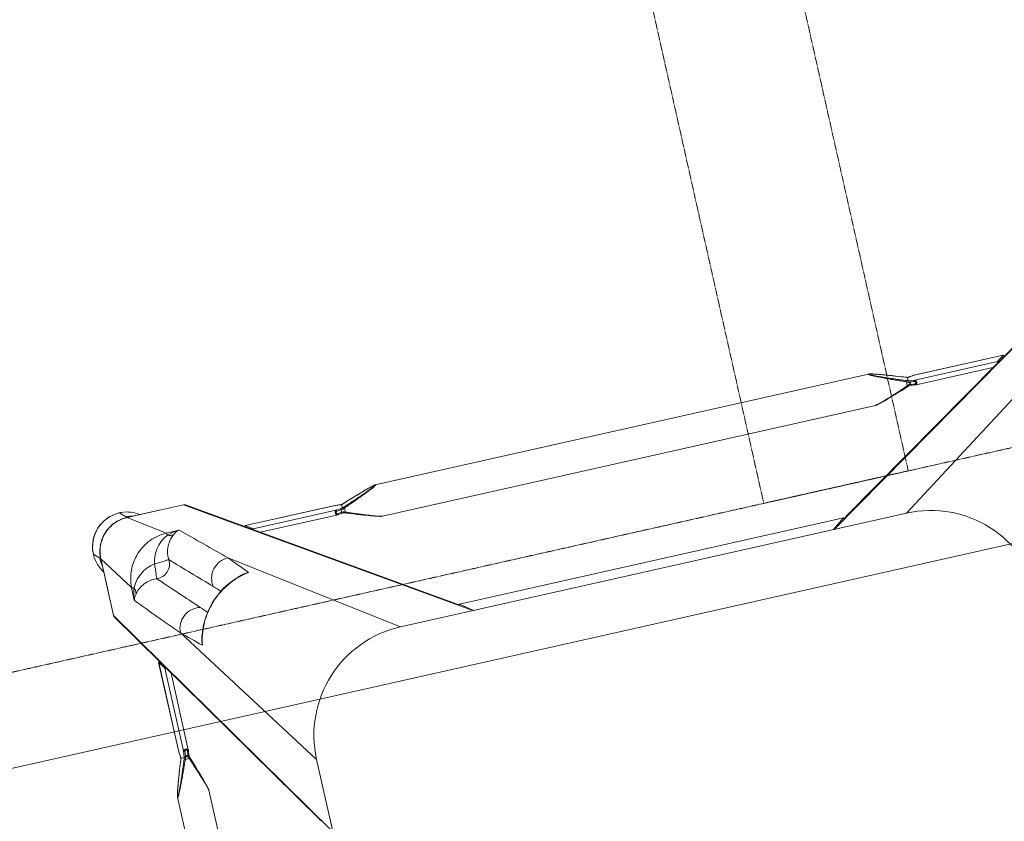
# Model space of a CAD drawing. Header units: metres. Extents: x 362935 to 596424, y 80601 to 172483.
# Tile 148 of 174: x 382232 to 382631, y 143016 to 143341. Entities that reach past the tile are written whole.
import ezdxf

# ---------------------------------------------------------------- set-up
doc = ezdxf.new("R2010")
doc.units = ezdxf.units.M
doc.linetypes.add('( Hidden )', pattern=[0.375, 0.25, -0.125])
doc.linetypes.add('DASHED2', pattern=[9.525, 6.35, -3.175])
doc.layers.get('0').update_dxf_attribs({"color": 8, "lineweight": 5})
for name, color, linetype, lineweight in [('A1-WODDEN BATTEN', 8, 'Continuous', 5), ('CT_BULKHEAD', 8, '( Hidden )', 5), ('FALSE CEILING', 8, 'Continuous', 5), ('FURNITURE', 8, 'Continuous', 5)]:
    doc.layers.add(name, color=color, linetype=linetype, lineweight=lineweight)

# ---------------------------------------------------------------- blocks, each defined once
blk = doc.blocks.new('FTV1-W2')
at = {"color": 0}
blk.add_lwpolyline([(0, -450), (0, 0), (2400, 0), (2400, -450)], close=True, dxfattribs=at)
at = {"layer": 'FURNITURE', "linetype": 'DASHED2', "ltscale": 0.06}
blk.add_lwpolyline([(1617.33, -38), (1557.33, -38), (1557.33, -412), (1617.33, -412)], close=True, dxfattribs=at)
blk.add_lwpolyline([(2400, -412), (0, -412)], dxfattribs=at)
blk = doc.blocks.new('SV2W-A')
at = {"linetype": 'Continuous', "lineweight": 0}
for p, q in [((3.37, -227.09), (3.37, -17.09)), ((48.71, -224.5), (48.71, -19.68)), ((61.71, -224.5), (61.71, -19.68)), ((70.85, -302.09), (3.37, -197.09)), ((70.62, -301.28), (7.5, -203.05)), ((3.37, -227.09), (45.99, -289.28)), ((48.71, -224.5), (48.71, -224.5)), ((49.03, -226.05), (49.09, -226.28)), ((49.09, -226.28), (49.16, -226.51)), ((49.16, -226.51), (49.23, -226.76)), ((49.23, -226.76), (49.34, -227.14)), ((49.34, -227.14), (49.46, -227.54)), ((60.93, -227.67), (61.05, -227.27)), ((61.05, -227.27), (61.16, -226.88)), ((61.16, -226.88), (61.23, -226.64)), ((61.23, -226.64), (61.3, -226.4)), ((61.3, -226.4), (61.37, -226.16)), ((61.37, -226.16), (61.43, -225.94)), ((61.43, -225.94), (61.48, -225.73)), ((61.71, -224.5), (61.71, -224.5)), ((49.46, -227.54), (49.59, -227.95)), ((49.59, -227.95), (49.76, -228.53)), ((49.76, -228.53), (49.95, -229.12)), ((49.95, -229.12), (50.2, -229.9)), ((50.2, -229.9), (50.52, -230.87)), ((50.52, -230.87), (50.86, -231.9)), ((59.75, -231.38), (60.07, -230.38)), ((60.07, -230.38), (60.33, -229.58)), ((60.33, -229.58), (60.57, -228.82)), ((60.57, -228.82), (60.76, -228.24)), ((60.76, -228.24), (60.93, -227.67)), ((50.86, -231.9), (51.28, -233.17)), ((51.28, -233.17), (51.74, -234.52)), ((51.74, -234.52), (52.24, -235.95)), ((58.04, -236.38), (58.48, -235.12)), ((58.48, -235.12), (58.95, -233.74)), ((58.95, -233.74), (59.39, -232.44)), ((59.39, -232.44), (59.75, -231.38)), ((52.24, -235.95), (52.77, -237.49)), ((52.77, -237.49), (53.29, -238.93)), ((53.43, -238.23), (53.63, -238.76)), ((53.63, -238.76), (55.29, -238.76)), ((57.12, -238.98), (57.41, -238.17)), ((57.14, -238.93), (57.14, -238.93)), ((57.41, -238.17), (57.89, -236.82)), ((57.89, -236.82), (58.04, -236.38)), ((53.22, -242.37), (53.22, -274.2)), ((53.33, -241.37), (53.23, -242.25)), ((53.54, -239.61), (53.33, -241.37)), ((53.86, -240.28), (53.9, -239.87)), ((54.52, -240.18), (54.26, -240.18)), ((55.51, -239.78), (55.22, -242.31)), ((55.22, -242.31), (55.22, -276.63)), ((55.53, -239.59), (55.51, -239.78)), ((56.91, -239.59), (55.53, -239.59)), ((56.92, -239.58), (56.92, -239.58)), ((56.99, -240.47), (56.97, -240.32)), ((57.07, -241.13), (56.99, -240.47)), ((56.99, -240.47), (56.99, -240.53)), ((56.99, -240.53), (57.01, -240.73)), ((57.01, -240.73), (57.06, -241.12)), ((57.06, -241.12), (57.11, -241.52)), ((57.13, -241.68), (57.07, -241.13)), ((57.11, -241.52), (57.19, -242.26)), ((57.2, -242.25), (57.13, -241.68)), ((57.19, -242.26), (57.2, -242.31)), ((57.2, -242.31), (57.2, -242.25)), ((57.2, -242.25), (57.2, -279.43)), ((57.21, -242.37), (57.2, -242.31)), ((57.21, -279.44), (57.21, -242.37)), ((-326.63, -339.57), (-221.63, -272.09)), ((-251.63, -272.09), (-313.82, -314.71)), ((-251.63, -272.09), (-41.63, -272.09)), ((-221.36, -272.09), (-226.39, -275.82)), ((-71.89, -272.09), (-66.86, -275.82)), ((-71.63, -272.09), (33.37, -339.57)), ((-41.63, -272.09), (20.57, -314.71)), ((-325.82, -339.34), (-227.59, -276.22)), ((-226.42, -275.83), (-226.39, -275.82)), ((-226.39, -275.82), (-66.86, -275.82)), ((-226.39, -275.83), (-66.86, -275.83)), ((-66.86, -275.82), (-66.84, -275.83)), ((-65.67, -276.22), (32.56, -339.34)), ((57.2, -279.43), (55.22, -276.63)), ((57.2, -279.45), (57.2, -279.43)), ((37.86, -285.35), (38.02, -284.72)), ((38.02, -284.72), (38.02, -284.72)), ((70.85, -302.09), (70.85, -325.56)), ((16, -306.74), (16.76, -306.55)), ((16, -306.73), (16, -306.73)), ((61.23, -311.53), (61.32, -306.11)), ((61.23, -311.53), (70.85, -325.56)), ((70.89, -312.15), (70.89, -323.76)), ((-254.44, -318.92), (-255.41, -319.24)), ((-253.66, -318.67), (-254.44, -318.92)), ((-253.06, -318.48), (-253.66, -318.67)), ((-252.49, -318.3), (-253.06, -318.48)), ((-252.08, -318.18), (-252.49, -318.3)), ((-251.68, -318.06), (-252.08, -318.18)), ((-250.93, -317.84), (-251.17, -317.91)), ((-250.7, -317.78), (-250.93, -317.84)), ((-249.04, -317.43), (-44.21, -317.43)), ((-249.04, -317.43), (-249.04, -317.43)), ((-44.21, -317.43), (-44.22, -317.43)), ((-42.66, -317.75), (-42.88, -317.69)), ((-42.43, -317.81), (-42.66, -317.75)), ((-42.2, -317.88), (-42.43, -317.81)), ((-41.95, -317.95), (-42.2, -317.88)), ((-41.57, -318.06), (-41.95, -317.95)), ((-41.17, -318.18), (-41.57, -318.06)), ((-40.76, -318.31), (-41.17, -318.18)), ((-40.18, -318.49), (-40.76, -318.31)), ((-39.58, -318.67), (-40.18, -318.49)), ((-38.81, -318.92), (-39.58, -318.67)), ((-37.83, -319.24), (-38.81, -318.92)), ((-266.91, -321.94), (-298.74, -321.94)), ((-264.15, -322.26), (-266.79, -321.95)), ((-264.82, -322.57), (-264.41, -322.62)), ((-264.71, -323.24), (-264.71, -322.98)), ((-262.02, -321.49), (-263.47, -322)), ((-262.77, -322.15), (-263.3, -322.35)), ((-263.3, -322.35), (-263.3, -324.01)), ((-260.49, -320.96), (-262.02, -321.49)), ((-259.06, -320.46), (-260.49, -320.96)), ((-257.71, -320), (-259.06, -320.46)), ((-256.44, -319.58), (-257.71, -320)), ((-255.41, -319.24), (-256.44, -319.58)), ((-36.8, -319.58), (-37.83, -319.24)), ((-35.71, -319.95), (-36.8, -319.58)), ((-34.37, -320.4), (-35.71, -319.95)), ((-32.95, -320.89), (-34.37, -320.4)), ((-31.65, -321.35), (-32.95, -320.89)), ((-30.27, -321.83), (-31.65, -321.35)), ((-29.69, -322.04), (-30.27, -321.83)), ((-29.96, -324.01), (-29.96, -322.35)), ((-29.14, -322.23), (-29.31, -322.17)), ((-28.2, -322.55), (-28.54, -322.59)), ((-28.54, -322.59), (-28.54, -323.63)), ((-27.29, -322.05), (-28.25, -322.16)), ((-27.65, -322.49), (-28.2, -322.55)), ((-26.76, -322.38), (-27.65, -322.49)), ((-26.46, -321.95), (-27.29, -322.05)), ((5.49, -321.94), (-26.35, -321.94)), ((-303.98, -325.92), (-266.91, -325.92)), ((-303.98, -325.92), (-303.96, -325.92)), ((-303.96, -325.92), (-301.17, -323.94)), ((-266.79, -325.92), (-303.96, -325.92)), ((-266.85, -323.94), (-301.17, -323.94)), ((-266.91, -325.92), (-266.85, -325.92)), ((-264.32, -324.23), (-266.85, -323.94)), ((-266.79, -325.91), (-266.85, -325.92)), ((-266.85, -325.92), (-266.79, -325.92)), ((-266.06, -325.83), (-266.79, -325.91)), ((-266.79, -325.92), (-266.22, -325.85)), ((-266.22, -325.85), (-265.66, -325.79)), ((-265.66, -325.78), (-266.06, -325.83)), ((-265.66, -325.79), (-265.01, -325.71)), ((-265.26, -325.73), (-265.66, -325.78)), ((-265.07, -325.71), (-265.26, -325.73)), ((-265.01, -325.71), (-265.07, -325.71)), ((-265.01, -325.71), (-264.86, -325.69)), ((-264.13, -324.25), (-264.32, -324.23)), ((-264.13, -325.63), (-264.13, -324.25)), ((-264.12, -325.64), (-264.12, -325.64)), ((-263.52, -325.84), (-262.25, -326.29)), ((-263.47, -325.86), (-263.47, -325.86)), ((-262.25, -326.29), (-260.92, -326.76)), ((-260.92, -326.76), (-259.66, -327.2)), ((-33.36, -327.12), (-31.87, -326.6)), ((-31.87, -326.6), (-29.69, -325.83)), ((-29.79, -325.86), (-29.79, -325.86)), ((-29.16, -325.64), (-28.99, -325.65)), ((-29.14, -325.64), (-29.14, -325.64)), ((-29.13, -325.63), (-29.13, -324.22)), ((-28.99, -325.65), (-28.76, -325.66)), ((-28.25, -325.71), (-28.19, -325.71)), ((-28.25, -325.71), (-28.09, -325.73)), ((-28.19, -324.14), (-26.41, -323.94)), ((-27.6, -325.78), (-28.19, -325.71)), ((-28.09, -325.73), (-27.56, -325.79)), ((-27.2, -325.83), (-27.6, -325.78)), ((-27.56, -325.79), (-26.46, -325.92)), ((-26.6, -325.89), (-27.2, -325.83)), ((-26.41, -325.92), (-26.6, -325.89)), ((-26.46, -325.92), (10.71, -325.92)), ((-26.46, -325.92), (-26.39, -325.92)), ((7.91, -323.94), (-26.41, -323.94)), ((-26.39, -325.92), (-26.35, -325.92)), ((-26.35, -325.92), (10.73, -325.92)), ((10.71, -325.92), (7.91, -323.94)), ((10.71, -325.92), (10.73, -325.92)), ((70.89, -325.61), (71.25, -325.96)), ((70.91, -324.93), (70.9, -324.72)), ((70.92, -325.34), (70.92, -325.56)), ((73.35, -328.09), (71.22, -325.96)), ((-259.66, -327.2), (-258.27, -327.67)), ((-258.27, -327.67), (-256.97, -328.11)), ((-256.97, -328.11), (-255.92, -328.46)), ((-255.92, -328.46), (-254.92, -328.79)), ((-254.92, -328.79), (-254.12, -329.05)), ((-254.12, -329.05), (-253.36, -329.29)), ((-253.36, -329.29), (-252.77, -329.48)), ((-252.77, -329.48), (-252.21, -329.65)), ((-252.21, -329.65), (-251.81, -329.77)), ((-251.81, -329.77), (-251.42, -329.88)), ((-251.42, -329.88), (-251.17, -329.95)), ((-251.17, -329.95), (-250.93, -330.02)), ((-250.93, -330.02), (-250.7, -330.09)), ((-250.7, -330.09), (-250.48, -330.15)), ((-250.48, -330.15), (-250.27, -330.2)), ((-249.04, -330.43), (-249.04, -330.43)), ((-249.04, -330.43), (-44.21, -330.43)), ((-44.21, -330.43), (-44.22, -330.43)), ((-42.66, -330.11), (-42.43, -330.05)), ((-42.43, -330.05), (-42.2, -329.99)), ((-41.83, -329.88), (-41.44, -329.77)), ((-41.44, -329.77), (-41.04, -329.64)), ((-41.04, -329.64), (-40.47, -329.47)), ((-40.47, -329.47), (-39.89, -329.29)), ((-39.89, -329.29), (-39.12, -329.05)), ((-39.12, -329.05), (-38.32, -328.79)), ((-38.32, -328.79), (-37.32, -328.46)), ((-37.32, -328.46), (-36.08, -328.05)), ((-36.08, -328.05), (-34.77, -327.6)), ((-34.77, -327.6), (-33.36, -327.12)), ((37.39, -330.03), (42.81, -329.95)), ((42.81, -329.95), (56.84, -339.57)), ((43.37, -339.57), (33.37, -339.57)), ((56.84, -339.57), (43.37, -339.57)), ((43.44, -339.61), (56.89, -339.61)), ((57.04, -339.76), (57.25, -339.96)), ((59.37, -342.07), (57.24, -339.94))]:
    blk.add_line(p, q, dxfattribs=at)
for points in [[(48.71, -224.5), (48.72, -224.54), (48.72, -224.6), (48.72, -224.66), (48.73, -224.72), (48.74, -224.79), (48.75, -224.86), (48.76, -224.93), (48.78, -225.01), (48.79, -225.09), (48.81, -225.17), (48.83, -225.25), (48.85, -225.34), (48.87, -225.44), (48.9, -225.53), (48.92, -225.63), (48.95, -225.73), (48.97, -225.84), (49.03, -226.05)], [(61.48, -225.73), (61.51, -225.63), (61.53, -225.53), (61.56, -225.44), (61.58, -225.34), (61.6, -225.25)], [(61.6, -225.25), (61.62, -225.17), (61.63, -225.09), (61.65, -225.01), (61.67, -224.93), (61.68, -224.86), (61.69, -224.79), (61.7, -224.72), (61.71, -224.66), (61.71, -224.6), (61.71, -224.54), (61.71, -224.5)], [(53.29, -238.93), (53.37, -239.18), (53.46, -239.43)], [(56.99, -239.37), (57.06, -239.18), (57.12, -238.98)], [(53.23, -242.25), (53.22, -242.34), (53.22, -242.37)], [(53.46, -239.43), (53.54, -239.67), (53.54, -239.7)], [(56.92, -239.58), (56.93, -239.56), (56.99, -239.37)], [(56.94, -239.91), (56.93, -239.68), (56.92, -239.56)], [(56.97, -240.32), (56.96, -240.13), (56.94, -239.91)], [(16.76, -306.55), (18.88, -305.91), (20.96, -305.11), (22.98, -304.14), (24.93, -303.02), (26.78, -301.75), (28.55, -300.35), (30.19, -298.81), (31.72, -297.15), (33.12, -295.39), (34.38, -293.52), (35.49, -291.57), (36.44, -289.55), (37.23, -287.47), (37.86, -285.35)], [(-251.17, -317.91), (-251.3, -317.95), (-251.68, -318.06)], [(-249.04, -317.43), (-249.08, -317.43), (-249.14, -317.44), (-249.2, -317.44), (-249.26, -317.45), (-249.33, -317.46), (-249.4, -317.47), (-249.47, -317.48), (-249.54, -317.5), (-249.62, -317.51), (-249.71, -317.53), (-249.79, -317.55), (-249.88, -317.57), (-249.97, -317.59), (-250.07, -317.62), (-250.17, -317.64), (-250.27, -317.67), (-250.37, -317.69), (-250.48, -317.72), (-250.7, -317.78)], [(-42.88, -317.69), (-42.98, -317.67), (-43.08, -317.64), (-43.18, -317.62), (-43.28, -317.59), (-43.37, -317.57), (-43.46, -317.55), (-43.55, -317.53), (-43.63, -317.51), (-43.71, -317.5), (-43.78, -317.48), (-43.86, -317.47), (-43.93, -317.46), (-43.99, -317.45), (-44.06, -317.44), (-44.12, -317.44), (-44.17, -317.43), (-44.22, -317.43)], [(-266.79, -321.95), (-266.87, -321.94), (-266.91, -321.94)], [(-263.97, -322.18), (-264.21, -322.26), (-264.23, -322.26)], [(-263.47, -322), (-263.72, -322.09), (-263.97, -322.18)], [(-29.31, -322.17), (-29.5, -322.11), (-29.69, -322.04)], [(-28.25, -322.16), (-28.36, -322.17), (-28.55, -322.19), (-28.76, -322.2), (-28.99, -322.22), (-29.16, -322.22)], [(-26.35, -321.94), (-26.39, -321.94), (-26.46, -321.95)], [(-264.86, -325.69), (-264.66, -325.68), (-264.45, -325.66)], [(-264.45, -325.66), (-264.22, -325.65), (-264.1, -325.64)], [(-264.12, -325.64), (-264.1, -325.65), (-263.91, -325.71)], [(-263.91, -325.71), (-263.71, -325.78), (-263.52, -325.84)], [(-29.69, -325.83), (-29.5, -325.76), (-29.3, -325.7), (-29.14, -325.64)], [(-28.76, -325.66), (-28.55, -325.68), (-28.36, -325.7), (-28.25, -325.71)], [(-250.27, -330.2), (-250.17, -330.23), (-250.07, -330.25), (-249.97, -330.27), (-249.88, -330.3), (-249.79, -330.32)], [(-249.79, -330.32), (-249.71, -330.34), (-249.62, -330.35), (-249.54, -330.37), (-249.47, -330.38), (-249.4, -330.4), (-249.33, -330.41), (-249.26, -330.42), (-249.2, -330.42), (-249.14, -330.43), (-249.08, -330.43), (-249.04, -330.43)], [(-44.22, -330.43), (-44.17, -330.43), (-44.12, -330.43), (-44.06, -330.42), (-43.99, -330.42), (-43.93, -330.41), (-43.86, -330.4), (-43.79, -330.38), (-43.71, -330.37), (-43.63, -330.35), (-43.55, -330.34), (-43.46, -330.32)], [(-43.46, -330.32), (-43.37, -330.3), (-43.28, -330.27), (-43.18, -330.25), (-43.08, -330.23), (-42.98, -330.2), (-42.88, -330.17), (-42.66, -330.11)], [(-42.2, -329.99), (-42.08, -329.95), (-41.83, -329.88)]]:
    blk.add_lwpolyline(points, dxfattribs=at)
for centre, radius, start, end in [((-251.63, -227.09), 45, 180, 270), ((-41.63, -227.09), 45, 270, 0), ((20.67, -254.66), 36.6, 25.327, 25.7487), ((31.58, -230.09), 25.74, 338.146, 339.0892), ((30.15, -229.54), 27.27, 339.0791, 339.8493), ((81.71, -247.68), 26.08, 160.3973, 161.9235), ((73.83, -238.9), 16.92, 182.3246, 182.9034), ((64.91, -239.6), 7.98, 186.256, 186.6642), ((10.14, -278.11), 28.56, 347.3353, 351.3875), ((22.12, -281.06), 16.31, 347.0122, 355.3188), ((1101.07, 882.33), 1576.66, 227.62265, 227.99608), ((28.7, -282.77), 9.64, 334.8369, 343.365), ((9.87, -278.05), 28.83, 346.6036, 347.3408), ((-2569.27, -2687.12), 3548.12, 42.14906, 42.5165), ((-826.96, -1131.17), 1199.74, 44.01228, 44.18381), ((-6479.3, -6591.06), 9058.45, 43.875091, 44.008381), ((862.27, 558.05), 1199.48, 225.81604, 225.98775), ((69.44, -302.04), 1.4, 29.2372, 32.6099), ((9.39, -278.87), 28.55, 278.6076, 282.8248), ((12.34, -290.83), 16.32, 274.6716, 282.9875), ((-1254.82, -1463.85), 1716.72, 42.01918, 42.36216), ((9.33, -278.6), 28.83, 282.8187, 283.4009), ((14.06, -297.42), 9.64, 286.6319, 295.2458), ((6374.01, 6264.2), 9132.92, 225.992162, 226.124366), ((2488.65, 2377.39), 3652.24, 227.4859, 227.84284), ((-279.2, -289.39), 36.6, 295.327, 295.7487), ((-12.76, -286.69), 39.59, 244.2603, 244.433), ((-18.34, -298.42), 26.6, 244.3575, 245.5098), ((59.52, -328.05), 13.87, 24.1743, 34.9746), ((57.24, -325.9), 13.98, 4.583, 12.3998), ((59.49, -328.06), 13.9, 2.7783, 24.1428), ((-264.14, -333.63), 7.98, 96.256, 96.6642), ((-263.43, -342.54), 16.92, 92.3246, 92.9034), ((-254.63, -300.3), 25.74, 248.146, 249.0892), ((-272.22, -350.42), 26.08, 70.3973, 71.9235), ((-254.08, -298.87), 27.27, 249.0791, 249.8493), ((-39.18, -305.46), 20.72, 296.4506, 298.295), ((-39.08, -299.14), 26.98, 290.1485, 291.6429), ((-21, -350.54), 26.2, 108.5694, 109.6049), ((-21.54, -348.92), 24.49, 108.051, 108.5687), ((-29.82, -342.51), 16.88, 87.0641, 87.6759), ((56.89, -325.51), 13.96, 356.0899, 357.968), ((56.92, -325.51), 13.93, 357.9679, 359.7939), ((56.86, -325.64), 14.02, 356.524, 358.3651), ((56.87, -325.64), 14.02, 358.3649, 0.1468), ((94.79, -323.76), 23.91, 180.0085, 180.5994), ((57.32, -325.9), 13.91, 359.7212, 4.5867), ((59.37, -328.09), 14, 269.9994, 0.0006), ((59.34, -328.05), 14.05, 314.9701, 357.4085), ((59.45, -328.06), 13.94, 357.432, 2.7677), ((59.33, -328.06), 14.05, 272.5915, 315.0299), ((33.32, -338.16), 1.4, 237.3901, 240.7628), ((59.33, -328.24), 13.87, 235.025, 267.2496), ((57.18, -325.96), 13.98, 257.6002, 265.417), ((57.18, -326.02), 13.92, 265.4148, 269.399), ((56.79, -325.66), 13.91, 270.2057, 270.3862), ((56.79, -325.65), 13.92, 270.3862, 271.002), ((56.92, -325.59), 14.01, 269.8531, 270.469), ((57.18, -326.12), 13.83, 269.4023, 270.2846), ((56.92, -325.59), 14.02, 270.4691, 271.3029), ((59.34, -328.17), 13.94, 267.2323, 272.568)]:
    blk.add_arc(centre, radius, start, end, dxfattribs=at)
for centre, major_axis, ratio, start_param, end_param in [((-224.51, -273.43), (1.01, 0), 0.981142, -2.115885, -1.570796), ((-68.75, -273.43), (1.01, 0), 0.981142, -1.570796, -1.025696), ((-226.39, -274.33), (0.03, 1.5), 0.156004, -4.025183, -3.141059), ((-66.86, -274.33), (-0.03, 1.5), 0.156004, 3.141059, 4.025198), ((54.22, -276.63), (1, -0.02), 0.16329, 0.120074, 1.080381), ((56.21, -279.43), (1, -0.02), 0.16329, -1.075562, -0.001825), ((60.92, -312.3), (10, 0), 0.182662, 0.082453, 0.116856), ((-303.96, -324.92), (0.02, 1), 0.16329, -4.217155, -3.143418), ((-301.17, -322.94), (0.02, 1), 0.16329, -3.021519, -2.061212), ((7.91, -322.94), (-0.02, 1), 0.16329, -4.221973, -3.261666), ((10.71, -324.92), (-0.02, 1), 0.16329, -3.139768, -2.066031)]:
    blk.add_ellipse(centre, major_axis=major_axis, ratio=ratio, start_param=start_param, end_param=end_param, dxfattribs=at)
for points, start_tangent, end_tangent in [([(7.34, -202.81), (6.71, -202.27)], (-0.538874, 0.842386), (-0.916163, 0.400807)), ([(7.57, -203.62), (7.34, -202.81)], (0.021147, 0.999776), (-0.538874, 0.842386)), ([(48.71, -224.5), (48.73, -224.69), (48.78, -224.94), (48.85, -225.25), (48.94, -225.59), (49.16, -226.34), (49.42, -227.15), (49.7, -228), (50, -228.89), (50.63, -230.7), (51.3, -232.55), (51.99, -234.43), (52.7, -236.32), (53.43, -238.23)], (-0.001275, -0.999999), (0.358586, -0.933497)), ([(55.29, -238.76), (56.12, -236.7), (56.95, -234.65), (57.79, -232.62), (58.22, -231.61), (58.64, -230.61), (59.07, -229.63), (59.49, -228.66), (59.91, -227.71), (60.33, -226.8), (60.54, -226.37), (60.74, -225.95), (60.93, -225.55), (61.12, -225.19), (61.3, -224.87), (61.45, -224.62), (61.52, -224.52), (61.58, -224.45), (61.63, -224.41), (61.67, -224.39)], (0.36943, 0.929258), (0.999974, -0.007184)), ([(55.75, -238.93), (56.5, -236.9), (57.26, -234.87), (58.03, -232.86), (58.42, -231.86), (58.81, -230.87), (59.2, -229.9), (59.59, -228.93), (59.98, -227.99), (60.36, -227.07), (60.55, -226.63), (60.74, -226.2), (60.93, -225.8), (61.11, -225.42), (61.27, -225.09), (61.43, -224.81), (61.49, -224.71), (61.55, -224.63), (61.6, -224.58), (61.64, -224.56)], (0.344508, 0.938783), (0.999982, -0.005917)), ([(61.61, -225.17), (61.45, -225.82), (61.25, -226.57), (60.76, -228.2), (60.22, -229.92), (59.64, -231.68), (59.04, -233.48), (58.42, -235.29), (57.14, -238.93)], (-0.205408, -0.978676), (-0.335383, -0.942082)), ([(61.68, -224.76), (61.67, -224.85), (61.61, -225.17)], (-0.091221, -0.995831), (-0.205408, -0.978676)), ([(61.64, -224.56), (61.68, -224.62), (61.68, -224.68), (61.68, -224.76)], (0.999965, 0.008398), (-0.091221, -0.995831)), ([(61.67, -224.39), (61.69, -224.4), (61.71, -224.44), (61.71, -224.5)], (0.999944, 0.010617), (0.004823, -0.999988)), ([(53.63, -238.76), (53.49, -238.82), (53.38, -238.87), (53.34, -238.89), (53.31, -238.91), (53.29, -238.92), (53.29, -238.93)], (-0.935297, -0.353863), (0.311336, -0.9503)), ([(53.75, -239.01), (54.04, -239.63), (54.26, -240.18)], (0.427625, -0.903956), (0.341942, -0.939721)), ([(54.52, -240.18), (54.9, -239.52), (55.29, -238.76)], (0.513965, 0.857811), (0.445042, 0.89551)), ([(55.29, -238.76), (55.6, -238.88), (55.75, -238.93)], (0.938767, -0.344552), (0.925521, -0.378696)), ([(55.22, -242.31), (55.11, -242.49), (54.89, -242.64), (54.56, -242.75), (54.17, -242.8), (53.79, -242.77), (53.48, -242.68), (53.37, -242.61), (53.29, -242.54), (53.24, -242.46), (53.22, -242.37)], (-0.227537, -0.973769), (-0.001913, 0.999998)), ([(53.23, -242.25), (53.24, -242.21), (53.31, -242.09)], (0.119095, 0.992883), (0.713246, 0.700914)), ([(53.31, -242.09), (53.35, -242.06), (53.5, -241.98)], (0.713246, 0.700914), (0.959329, 0.282291)), ([(53.5, -241.98), (53.66, -241.96)], (0.959329, 0.282291), (0.999559, 0.029703)), ([(53.54, -239.7), (53.58, -239.73), (53.6, -239.74), (53.64, -239.75), (53.74, -239.78), (53.84, -239.83)], (0.311061, -0.95039), (0.85259, -0.522581)), ([(53.66, -241.96), (53.86, -240.28)], (0.113646, 0.993521), (0.112462, 0.993656)), ([(54.7, -241.96), (54.65, -242.13), (54.54, -242.28), (54.36, -242.4), (54.12, -242.44), (53.9, -242.4), (53.75, -242.28), (53.68, -242.13), (53.66, -241.96)], (-0.118395, -0.992967), (0.113571, 0.99353)), ([(53.84, -239.83), (53.9, -239.87)], (0.85259, -0.522581), (0.749465, -0.662043)), ([(54.26, -240.18), (53.99, -239.94), (53.9, -239.87)], (-0.74466, 0.667444), (-0.749465, 0.662044)), ([(54.95, -239.87), (54.52, -240.18)], (-0.81161, -0.5842), (-0.804441, -0.594033)), ([(54.95, -239.87), (54.7, -241.96)], (-0.120357, -0.992731), (-0.118392, -0.992967)), ([(55.22, -242.31), (55.17, -242.18), (55.05, -242.07), (54.89, -241.99), (54.7, -241.96)], (-0.115609, 0.993295), (-0.999565, 0.029499)), ([(54.95, -239.87), (55.27, -239.75), (55.47, -239.67)], (0.81161, 0.584199), (0.542855, 0.839827)), ([(55.47, -239.67), (55.51, -239.62), (55.52, -239.6), (55.53, -239.59)], (0.542855, 0.839827), (1, -0.000004)), ([(56.92, -239.58), (56.92, -239.59), (56.91, -239.59)], (-0.335465, -0.942053), (-1, -0.000699)), ([(56.93, -239.75), (56.94, -239.95), (56.98, -240.47)], (0.050704, -0.998714), (0.10903, -0.994039)), ([(57.2, -242.31), (57.21, -242.37)], (0.227505, -0.973777), (0.000171, -1)), ([(-228.16, -276.29), (-227.35, -276.06)], (0.999776, -0.021147), (0.842386, 0.538874)), ([(-227.35, -276.06), (-226.81, -275.43)], (0.842386, 0.538874), (0.400807, 0.916163)), ([(-65.91, -276.06), (-66.45, -275.43)], (-0.842386, 0.538874), (-0.400787, 0.916171)), ([(-65.1, -276.29), (-65.91, -276.06)], (-0.999776, -0.021147), (-0.842386, 0.538874)), ([(38.38, -282.38), (38.35, -283.19), (37.94, -285.53)], (0.005311, -0.999986), (-0.287143, -0.957888)), ([(37.92, -284.73), (34.96, -292.28), (30.05, -298.76), (23.57, -303.68), (16.01, -306.64)], (-0.231685, -0.972791), (-0.972773, -0.231761)), ([(45.99, -289.28), (45.14, -292.87), (42.85, -295.77), (39.56, -297.44), (35.88, -297.57)], (-0.014824, -0.99989), (-0.983095, 0.183096)), ([(70.85, -302.09), (70.67, -301.35)], (0.021147, 0.999776), (-0.488372, 0.872635)), ([(16.81, -306.65), (16.05, -306.85), (13.66, -307.1)], (-0.957895, -0.287117), (-0.999986, 0.005292)), ([(20.57, -314.71), (24.15, -313.86), (27.05, -311.57), (28.73, -308.28), (28.86, -304.6)], (0.99989, 0.014825), (-0.183098, 0.983095)), ([(60.03, -308.59), (60.47, -307.98), (61.32, -306.11)], (0.61844, 0.785832), (0.260466, 0.965483)), ([(60.27, -311.13), (60.65, -309.89), (61.32, -306.11)], (0.319709, 0.947516), (0.086715, 0.996233)), ([(50.04, -318.75), (53.47, -317.78), (56.44, -316.02), (58.75, -313.69), (60.27, -311.13)], (0.988966, 0.14814), (0.411025, 0.911624)), ([(50.51, -312.75), (53.84, -312.54), (56.61, -311.51), (58.65, -310.07), (60.03, -308.59)], (0.995088, -0.098992), (0.62004, 0.78457)), ([(60.27, -311.13), (59.94, -309.83), (60.03, -308.59)], (-0.373604, 0.927588), (0.239059, 0.971005)), ([(60.27, -311.13), (60.9, -311.33), (61.1, -311.43), (61.23, -311.53)], (0.97158, -0.236709), (0.668755, -0.743483)), ([(42.81, -329.95), (49.77, -328.44), (55.69, -324.41), (59.72, -318.48), (61.23, -311.53)], (0.999851, 0.01725), (0.017219, 0.999852)), ([(44.03, -319.23), (44.39, -316.68), (45.79, -314.51), (47.96, -313.11), (50.51, -312.75)], (-0.074771, 0.997201), (0.997201, -0.074771)), ([(50.04, -318.75), (50.22, -316.61), (50.3, -315.62), (50.38, -314.74), (50.44, -313.99), (50.48, -313.4), (50.48, -312.97), (50.49, -312.84), (50.51, -312.75)], (0.130599, 0.991435), (0.396932, 0.917848)), ([(-249.04, -317.43), (-249.23, -317.45), (-249.48, -317.5), (-249.78, -317.57), (-250.12, -317.66), (-250.87, -317.88), (-251.69, -318.14), (-252.54, -318.42), (-253.42, -318.72), (-255.23, -319.35), (-257.09, -320.02), (-258.97, -320.71), (-260.86, -321.42), (-262.77, -322.15)], (-0.999999, 0.001275), (-0.933497, -0.358586)), ([(-29.96, -322.35), (-31.93, -321.6), (-33.89, -320.86), (-35.84, -320.14), (-37.77, -319.44), (-39.65, -318.78), (-40.56, -318.47), (-41.45, -318.18), (-42.3, -317.91), (-43.08, -317.68), (-43.44, -317.58), (-43.76, -317.5), (-44.02, -317.45), (-44.21, -317.43)], (-0.933016, 0.359834), (-0.999999, -0.001112)), ([(42.41, -328.99), (44.98, -327.46), (47.3, -325.16), (49.06, -322.18), (50.04, -318.75)], (0.911574, 0.411135), (0.148359, 0.988934)), ([(50.04, -318.75), (47.89, -318.94), (46.91, -319.02), (46.02, -319.1), (45.27, -319.16), (44.68, -319.2), (44.26, -319.2), (44.12, -319.21), (44.03, -319.23)], (-0.991439, -0.130574), (-0.917794, -0.397057)), ([(-266.85, -323.94), (-267.02, -323.83), (-267.18, -323.61), (-267.29, -323.28), (-267.33, -322.89), (-267.31, -322.51), (-267.22, -322.2), (-267.15, -322.09), (-267.08, -322.01), (-267, -321.96), (-266.91, -321.94)], (-0.973769, 0.227537), (0.999998, 0.001913)), ([(-266.5, -323.42), (-266.66, -323.37), (-266.82, -323.25), (-266.93, -323.07), (-266.98, -322.84), (-266.93, -322.62), (-266.82, -322.47), (-266.66, -322.4), (-266.5, -322.38)], (-0.992967, 0.118395), (0.99353, -0.113571)), ([(-266.79, -321.95), (-266.75, -321.96), (-266.63, -322.03)], (0.992883, -0.119095), (0.700914, -0.713246)), ([(-266.63, -322.03), (-266.59, -322.07), (-266.52, -322.22)], (0.700914, -0.713246), (0.282291, -0.959329)), ([(-266.52, -322.22), (-266.5, -322.38)], (0.282291, -0.959329), (0.029703, -0.999559)), ([(-266.5, -322.38), (-264.82, -322.57)], (0.993521, -0.113646), (0.993656, -0.112462)), ([(-263.54, -322.47), (-264.17, -322.75), (-264.71, -322.98)], (-0.903956, -0.427625), (-0.939721, -0.341942)), ([(-264.71, -322.98), (-264.48, -322.71), (-264.41, -322.62)], (0.667444, 0.74466), (0.662044, 0.749465)), ([(-264.36, -322.56), (-264.41, -322.62)], (-0.522581, -0.85259), (-0.662043, -0.749465)), ([(-264.23, -322.26), (-264.27, -322.29), (-264.28, -322.32), (-264.29, -322.36), (-264.31, -322.45), (-264.36, -322.56)], (-0.95039, -0.311061), (-0.522581, -0.85259)), ([(-263.3, -322.35), (-263.36, -322.21), (-263.41, -322.1), (-263.43, -322.06), (-263.45, -322.03), (-263.46, -322.01), (-263.47, -322)], (-0.353863, 0.935297), (-0.9503, -0.311336)), ([(-29.96, -322.35), (-29.9, -322.21), (-29.85, -322.1), (-29.83, -322.06), (-29.81, -322.03), (-29.8, -322.01), (-29.79, -322)], (0.353861, 0.935298), (0.950331, -0.311242)), ([(-29.36, -322.63), (-29.27, -322.34), (-29.22, -322.26), (-29.16, -322.22)], (0.181353, 0.983418), (0.998887, 0.047174)), ([(-28.54, -322.59), (-28.72, -322.6), (-29.36, -322.63)], (-0.995627, -0.093423), (-0.99962, -0.027573)), ([(-28.54, -322.59), (-28.52, -322.43), (-28.45, -322.29), (-28.36, -322.2), (-28.25, -322.16)], (0.037637, 0.999291), (0.992648, 0.121036)), ([(-26.76, -322.38), (-26.73, -322.22), (-26.67, -322.09), (-26.58, -321.99), (-26.46, -321.95)], (0.029703, 0.999559), (0.992883, 0.119096)), ([(-26.76, -323.42), (-26.59, -323.37), (-26.44, -323.25), (-26.32, -323.07), (-26.27, -322.84), (-26.32, -322.62), (-26.44, -322.47), (-26.59, -322.4), (-26.76, -322.38)], (0.992968, 0.118387), (-0.993522, -0.113643)), ([(-26.41, -323.94), (-26.23, -323.83), (-26.08, -323.61), (-25.97, -323.28), (-25.92, -322.89), (-25.95, -322.51), (-26.04, -322.2), (-26.1, -322.09), (-26.18, -322.01), (-26.26, -321.96), (-26.35, -321.94)], (0.973786, 0.227467), (-0.999996, 0.002962)), ([(39.88, -328.74), (41.35, -327.37), (42.79, -325.32), (43.82, -322.56), (44.03, -319.23)], (0.784452, 0.62019), (-0.098955, 0.995092)), ([(-266.85, -325.92), (-266.91, -325.92)], (-0.973777, -0.227505), (-1, -0.000171)), ([(-266.85, -323.94), (-266.72, -323.88), (-266.6, -323.77), (-266.53, -323.61), (-266.5, -323.42)], (0.993295, 0.115609), (0.029499, 0.999565)), ([(-264.41, -323.67), (-266.5, -323.42)], (-0.992731, 0.120357), (-0.992967, 0.118392)), ([(-264.29, -325.65), (-264.49, -325.66), (-265.01, -325.7)], (-0.998714, -0.050704), (-0.994039, -0.10903)), ([(-264.71, -323.24), (-264.05, -323.61), (-263.3, -324.01)], (0.857811, -0.513965), (0.89551, -0.445042)), ([(-264.41, -323.67), (-264.71, -323.24)], (-0.5842, 0.81161), (-0.594033, 0.804441)), ([(-264.41, -323.67), (-264.29, -323.99), (-264.21, -324.19)], (0.584199, -0.81161), (0.839827, -0.542855)), ([(-264.21, -324.19), (-264.15, -324.23), (-264.14, -324.24), (-264.13, -324.25)], (0.839827, -0.542855), (-0.000004, -1)), ([(-264.12, -325.64), (-264.12, -325.64), (-264.13, -325.63)], (-0.942053, 0.335465), (-0.000699, 1)), ([(-263.3, -324.01), (-263.41, -324.32), (-263.47, -324.47)], (-0.344552, -0.938767), (-0.378696, -0.925521)), ([(-263.47, -324.47), (-261.44, -325.22), (-259.41, -325.98), (-257.4, -326.75), (-256.4, -327.14), (-255.41, -327.53), (-254.43, -327.92), (-253.47, -328.31), (-252.52, -328.69), (-251.61, -329.08), (-251.17, -329.27), (-250.74, -329.46), (-250.34, -329.65), (-249.96, -329.82), (-249.63, -329.99), (-249.35, -330.15), (-249.25, -330.21), (-249.17, -330.27), (-249.12, -330.32), (-249.1, -330.36)], (0.938783, -0.344508), (-0.005917, -0.999982)), ([(-249.71, -330.33), (-250.36, -330.17), (-251.11, -329.97), (-252.73, -329.48), (-254.45, -328.94), (-256.22, -328.36), (-258.01, -327.76), (-259.82, -327.14), (-263.47, -325.86)], (-0.978676, 0.205408), (-0.942082, 0.335383)), ([(-263.3, -324.01), (-261.24, -324.84), (-259.19, -325.67), (-257.15, -326.51), (-256.15, -326.94), (-255.15, -327.36), (-254.16, -327.79), (-253.19, -328.21), (-252.25, -328.63), (-251.34, -329.05), (-250.9, -329.26), (-250.49, -329.46), (-250.09, -329.65), (-249.73, -329.84), (-249.41, -330.02), (-249.16, -330.17), (-249.06, -330.24), (-248.99, -330.3), (-248.94, -330.35), (-248.93, -330.39)], (0.929258, -0.36943), (-0.007184, -0.999974)), ([(-44.33, -330.39), (-44.31, -330.35), (-44.27, -330.3), (-44.2, -330.24), (-44.1, -330.17), (-43.84, -330.02), (-43.53, -329.84), (-43.16, -329.65), (-42.77, -329.46), (-42.35, -329.26), (-41.92, -329.05), (-41.01, -328.63), (-40.06, -328.21), (-39.09, -327.79), (-38.11, -327.36), (-37.11, -326.94), (-36.1, -326.51), (-34.07, -325.67), (-32.02, -324.84), (-29.96, -324.01)], (-0.00525, 0.999986), (0.929258, 0.369432)), ([(-44.16, -330.36), (-44.14, -330.32), (-44.09, -330.27), (-44.01, -330.21), (-43.9, -330.15), (-43.63, -329.99), (-43.3, -329.82), (-42.92, -329.65), (-42.51, -329.46), (-42.09, -329.27), (-41.65, -329.08), (-40.73, -328.69), (-39.79, -328.31), (-38.82, -327.92), (-37.84, -327.53), (-36.85, -327.14), (-35.86, -326.75), (-33.85, -325.98), (-31.82, -325.22), (-29.79, -324.47)], (-0.004587, 0.999989), (0.938783, 0.344509)), ([(-29.79, -325.86), (-33.44, -327.14), (-35.25, -327.76), (-37.04, -328.36), (-38.81, -328.94), (-40.53, -329.49), (-42.16, -329.97), (-42.9, -330.17), (-43.55, -330.33)], (-0.942082, -0.335384), (-0.978862, -0.204521)), ([(-29.96, -324.01), (-29.84, -324.32), (-29.79, -324.47)], (0.344553, -0.938767), (0.378721, -0.925511)), ([(-29.36, -323.7), (-29.14, -323.69), (-28.54, -323.63)], (0.998985, 0.045036), (0.990267, 0.139178)), ([(-29.36, -323.7), (-29.32, -323.88), (-29.26, -324.04), (-29.2, -324.16), (-29.14, -324.21)], (0.180239, -0.983623), (0.942079, -0.33539)), ([(-29.14, -324.21), (-28.88, -324.2), (-28.19, -324.14)], (0.999179, 0.040503), (0.993204, 0.116382)), ([(-29.14, -324.21), (-29.13, -324.21), (-29.13, -324.22)], (0.942045, -0.335488), (0.00066, -1)), ([(-29.13, -325.63), (-29.13, -325.64), (-29.14, -325.64)], (-0.002385, -0.999997), (-0.942203, -0.335043)), ([(-28.47, -325.68), (-28.59, -325.67), (-28.96, -325.65)], (-0.996277, 0.086204), (-0.998684, 0.051277)), ([(-28.54, -323.63), (-26.76, -323.42)], (0.99278, 0.119949), (0.992967, 0.118392)), ([(-28.54, -323.63), (-28.51, -323.82), (-28.43, -323.98), (-28.32, -324.09), (-28.19, -324.14)], (0.037304, -0.999304), (0.993309, -0.11549)), ([(-28.19, -325.71), (-28.26, -325.7), (-28.47, -325.68)], (-0.993236, 0.116111), (-0.996277, 0.086204)), ([(-26.76, -323.42), (-26.73, -323.61), (-26.65, -323.77), (-26.54, -323.88), (-26.41, -323.94)], (0.029499, -0.999565), (0.993295, -0.115609)), ([(-26.35, -325.92), (-26.41, -325.92)], (-1, 0.00041), (-0.973885, 0.227044)), ([(70.82, -326.46), (69.51, -331.48), (66.47, -335.69), (62.12, -338.52), (57.04, -339.57)], (-0.068188, -0.997672), (-0.999847, -0.017487)), ([(70.86, -326.49), (69.6, -331.5), (66.61, -335.71), (62.29, -338.54), (57.24, -339.6)], (-0.060632, -0.99816), (-0.999741, -0.022737)), ([(70.85, -325.56), (70.89, -325.61)], (0.703317, -0.710876), (0.520906, -0.853614)), ([(70.9, -324.72), (70.9, -324.55), (70.89, -324.01)], (-0.031694, 0.999498), (-0.010313, 0.999947)), ([(70.92, -325.37), (70.92, -325.27), (70.91, -324.93)], (-0.002901, 0.999996), (-0.032219, 0.999481)), ([(-249.3, -330.4), (-249.39, -330.39), (-249.71, -330.33)], (-0.995831, 0.091221), (-0.978676, 0.205408)), ([(-249.1, -330.36), (-249.15, -330.4), (-249.22, -330.4), (-249.3, -330.4)], (0.008398, -0.999965), (-0.995831, 0.091221)), ([(-248.93, -330.39), (-248.94, -330.41), (-248.97, -330.43), (-249.04, -330.43)], (0.010617, -0.999944), (-0.999988, -0.004823)), ([(-44.22, -330.43), (-44.26, -330.43), (-44.31, -330.42), (-44.33, -330.39)], (-0.999992, 0.004076), (0.011158, 0.999938)), ([(-44.14, -330.38), (-44.16, -330.36)], (-0.808745, 0.588159), (0.008751, 0.999962)), ([(-43.55, -330.33), (-43.77, -330.37), (-43.94, -330.39), (-44.07, -330.4), (-44.14, -330.38)], (-0.978862, -0.204521), (-0.808745, 0.588159)), ([(37.39, -330.04), (38.01, -329.83), (39.88, -328.74)], (0.965527, 0.260301), (0.785826, 0.618447)), ([(37.39, -330.03), (38.65, -329.89), (42.41, -328.99)], (0.996234, 0.0867), (0.947517, 0.319704)), ([(42.41, -328.99), (41.11, -328.66), (39.88, -328.74)], (-0.92762, 0.373525), (-0.971118, -0.238599)), ([(42.81, -329.95), (42.71, -329.82), (42.61, -329.62), (42.41, -328.99)], (-0.743483, 0.668755), (-0.236707, 0.971581)), ([(33.37, -339.57), (32.63, -339.39)], (-0.999776, -0.021147), (-0.872635, 0.488372)), ([(43.44, -339.61), (43.37, -339.57)], (-0.911095, 0.412197), (-0.840511, 0.541795)), ([(56.09, -339.61), (56.68, -339.67), (56.88, -339.7), (57, -339.74)], (0.994409, -0.105593), (0.930324, -0.366739)), ([(56.89, -339.61), (56.84, -339.57)], (-0.838225, 0.545324), (-0.735568, 0.677451)), ([(57, -339.74), (57.04, -339.76)], (0.930324, -0.366739), (0.707107, -0.707107))]:
    blk.add_spline(points, degree=3, dxfattribs=dict(at, start_tangent=start_tangent, end_tangent=end_tangent))

msp = doc.modelspace()

# ---------------------------------------------------------------- linework, layer by layer
at = {"layer": 'A1-WODDEN BATTEN', "color": 8, "linetype": 'DASHED2', "ltscale": 0.3}
for radius, end in [(48676.64, 282.516053), (48726.64, 282.516537)]:
    msp.add_arc((372703.04, 191303.59), radius, 277.768382, end, dxfattribs=at)
at = {"layer": 'CT_BULKHEAD', "linetype": 'DASHED2', "ltscale": 0.3}
msp.add_arc((372703.04, 191303.59), 48591.64, 277.768382, 287.964251, dxfattribs=at)
at = {"layer": 'FALSE CEILING', "color": 18, "true_color": 0x000000}
msp.add_lwpolyline([(382598.58, 141535.12), (382598.58, 139821.27), (379171.51, 139821.25), (379171.89, 142837.79), (379319.32, 142861.8, 0.020729), (383300.29, 143573.97), (383470.63, 143611.9), (383470.63, 143571.47), (383620.63, 143571.47), (383620.63, 143646.47), (383739.14, 143673.53, 0.021462), (387773.63, 144792.77), (388428.2, 144982.67), (388085.14, 140635.5), (383764.12, 139665.42), (383764.12, 138928.8), (382698.58, 138928.8), (382698.58, 141455.1), (383470.63, 141625.22), (383470.63, 140712.02), (383620.63, 140712.02), (383620.63, 141764.8)], format="xyb", close=True, dxfattribs=at)

# ---------------------------------------------------------------- block references
at = {"layer": 'FURNITURE'}
for name, p, rotation in [('FTV1-W2', (380923.76, 143205.47), 12.66484600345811), ('SV2W-A', (382405.45, 142820.32), 192.6648460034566)]:
    msp.add_blockref(name, p, dxfattribs=dict(at, rotation=rotation))

doc.saveas('drawing.dxf')
